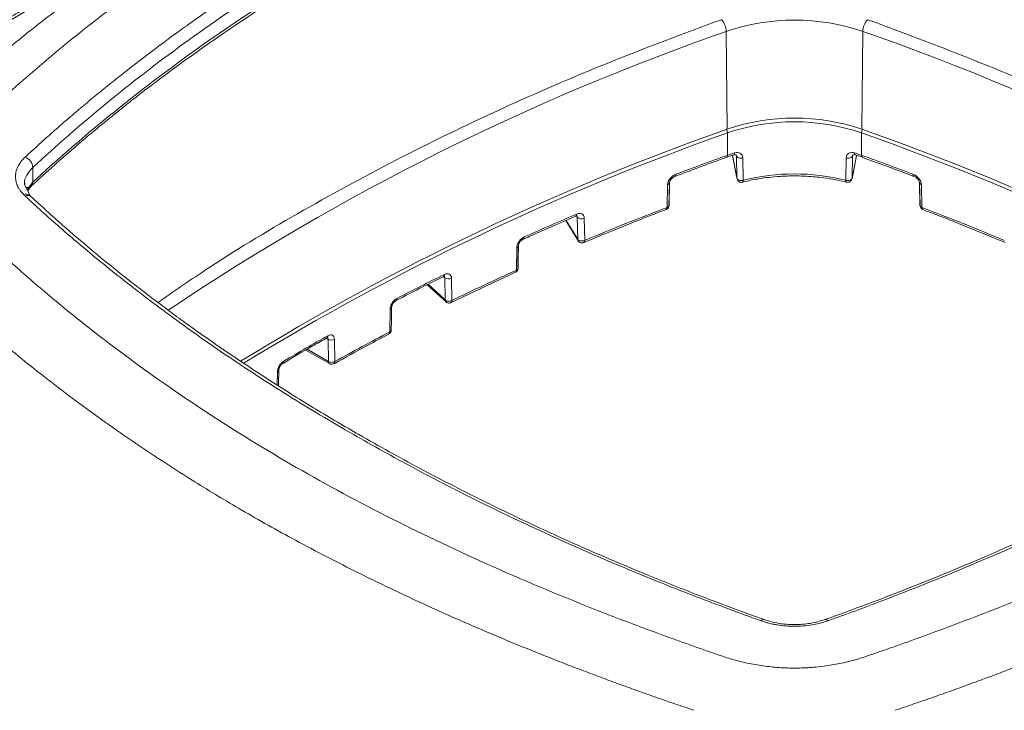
# Model space of a CAD drawing. Header units: millimetres. Extents: x 0 to 420, y 0 to 297.
# Tile 72 of 92: x 289 to 316, y 232 to 251. Entities that reach past the tile are written whole.
import ezdxf

# ---------------------------------------------------------------- set-up
doc = ezdxf.new("R2010")
doc.units = ezdxf.units.MM

msp = doc.modelspace()

# ---------------------------------------------------------------- linework, layer by layer
at = {"color": 7, "linetype": 'Continuous', "lineweight": 15}
for p, q in [((308.42908134, 248.04867994), (308.39911493, 250.73385772)), ((312.12213572, 248.04867994), (312.1521074, 250.73386076)), ((308.43251104, 247.33101338), (308.43251104, 247.94519971)), ((312.11870075, 247.94520275), (312.11870075, 247.33101642)), ((308.41081595, 247.27550848), (308.40933554, 247.27486642)), ((308.41077907, 247.27548718), (308.60607176, 247.34053866)), ((308.57046294, 247.32867918), (308.69565489, 246.68725391)), ((308.6811353, 247.31604743), (308.69375828, 246.70330241)), ((311.8554252, 246.68653615), (311.98075412, 247.32867918)), ((311.85744824, 246.70330241), (311.87007122, 247.31604743)), ((311.94514003, 247.3405417), (312.14043799, 247.27548718)), ((312.13830431, 247.27078784), (312.94179709, 246.98327318)), ((289.34773578, 246.58908722), (289.34773578, 246.99735845)), ((308.86830945, 246.64711058), (308.85612375, 247.25996205)), ((311.69509331, 247.25996205), (311.68289707, 246.64711058)), ((289.2774322, 246.21800979), (289.12199199, 246.54055572)), ((289.20873021, 246.36057411), (289.30585235, 246.48238879)), ((306.78660812, 246.52020665), (306.77430124, 245.89951761)), ((306.82933448, 245.96593448), (306.84131473, 246.56910856)), ((313.70989707, 246.56910552), (313.72187731, 245.96593144)), ((313.77691582, 245.89951761), (313.76460894, 246.52020665)), ((303.99598625, 245.53694735), (304.33998883, 244.96941185)), ((304.3086105, 245.6350528), (304.319732, 245.02375243)), ((304.51123674, 244.99100946), (304.50014685, 245.60231592)), ((314.78439409, 245.45659218), (316.06289767, 244.93234744)), ((302.64425779, 244.79251502), (302.63332596, 244.17159788)), ((300.83863939, 243.28333927), (302.60908625, 244.11515951)), ((300.18441493, 243.77530514), (300.7112242, 243.29130051)), ((300.66690152, 243.96605937), (300.67705891, 243.35504184)), ((300.86349022, 243.34005128), (300.85334864, 243.95107793)), ((299.16486686, 243.09890484), (299.15496762, 242.47776872)), ((299.20595477, 243.15059857), (299.20568082, 243.1463346)), ((297.42998141, 242.31586435), (297.43137225, 242.32129186)), ((297.45980294, 242.27194584), (297.46927807, 241.6612583)), ((297.64448779, 241.6621497), (297.63503636, 242.27284485)), ((296.84655839, 241.9802244), (297.49515624, 241.60579683))]:
    msp.add_line(p, q, dxfattribs=at)
at = {"color": 8, "linetype": 'Continuous', "lineweight": 15}
for p, q in [((308.69375828, 246.70330241), (308.57162198, 247.32907078)), ((308.6811353, 247.31604743), (308.67639378, 247.34034179)), ((311.97958981, 247.32906774), (311.85744824, 246.70330241)), ((311.8747864, 247.3401806), (311.87007122, 247.31604743)), ((289.34773578, 246.58908722), (289.19473482, 246.38960612)), ((304.3086105, 245.6350528), (304.29018179, 245.66546029)), ((304.319732, 245.02375243), (304.00605935, 245.54125456)), ((302.67441386, 244.26703502), (302.68421301, 244.82309693)), ((300.67705891, 243.35504184), (300.20743238, 243.78651614)), ((300.66690152, 243.96605937), (300.63554426, 243.9948671)), ((297.45980294, 242.27194584), (297.41064917, 242.3003217)), ((297.46927807, 241.6612583), (296.88128212, 242.00070114)), ((296.06876201, 241.36865391), (296.06357531, 241.01546351))]:
    msp.add_line(p, q, dxfattribs=at)
at = {"color": 8, "linetype": 'Continuous', "lineweight": 15, "flags": 128}
msp.add_lwpolyline([(308.43251104, 247.33101338), (308.43124663, 247.31228147), (308.4274903, 247.29662449), (308.42139481, 247.28464172), (308.41319198, 247.27680162), (308.41081595, 247.27550848)], dxfattribs=at)
at = {"color": 7, "linetype": 'Continuous', "lineweight": 15, "flags": 128}
for points in [[(308.60253143, 247.33935172), (308.60867433, 247.34197487), (308.61600788, 247.34953211), (308.62146063, 247.36130199), (308.62482184, 247.37682819), (308.62596507, 247.39551448)], [(308.6811353, 247.31604743), (308.6877945, 247.2995146), (308.70089163, 247.28442947), (308.71972074, 247.27161321), (308.74323341, 247.26178054), (308.77014418, 247.25546065), (308.79899896, 247.25298808), (308.82818565, 247.25452099), (308.85612375, 247.25996205)], [(311.69509331, 247.25996205), (311.72302614, 247.25452403), (311.75221283, 247.25299112), (311.78106762, 247.25545761), (311.80798365, 247.26178054), (311.83149105, 247.27161625), (311.85030962, 247.28442643), (311.86341202, 247.2995146), (311.87007122, 247.31604743)], [(311.94865402, 247.33935172), (311.94253746, 247.34197791), (311.93519864, 247.34953211), (311.92975116, 247.36129895), (311.92638995, 247.37682515), (311.92524672, 247.39551753)], [(306.82720607, 245.9427229), (306.83278526, 246.22356759), (306.83953402, 246.56341195)], [(313.71168304, 246.56341195), (313.71725696, 246.28255814), (313.72401099, 245.9427229)], [(302.67996144, 244.21718761), (302.68491897, 244.49814178), (302.69090382, 244.83811084)], [(299.19576577, 242.52520152), (299.20024914, 242.80625302), (299.20568082, 243.14634677)], [(296.09762733, 240.99422185), (296.09884695, 241.07706808), (296.10385716, 241.41731391)]]:
    msp.add_lwpolyline(points, dxfattribs=at)
at = {"color": 7, "linetype": 'Continuous', "lineweight": 15}
for centre, radius, start, end in [((307.90391043, 250.72026106), 0.49539113, 1.572754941, 42.825694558), ((312.64724945, 250.72028049), 0.49532825, 137.170629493, 178.42894225), ((310.27561561, 245.24329686), 5.80237136, 71.13128138, 108.868811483), ((310.27560853, 242.64582039), 5.70968948, 71.131188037, 108.868811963), ((310.27561035, 242.55236257), 5.69909708, 71.131306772, 108.868787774), ((331.23633856, 183.02309083), 68.90934785, 109.3279522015, 121.6696581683), ((331.77268211, 181.79612416), 70.14601758, 109.4349809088, 121.4822522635), ((289.29112656, 182.87280956), 68.96023854, 58.413777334, 70.6689894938), ((289.31498366, 183.02328863), 68.90912639, 58.331020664, 70.6720758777), ((289.0244706, 246.97300787), 0.32418101, 4.307782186, 69.997973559), ((335.74575146, 171.13611458), 80.94242216, 109.7210037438, 110.7865703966), ((309.98204314, 243.00595858), 4.59425171, 107.167637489, 109.711016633), ((310.56395762, 242.9903325), 4.61072263, 70.293526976, 72.827818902), ((284.7747265, 171.05297828), 81.03105596, 69.2139710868, 70.278376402), ((306.96506859, 246.80016411), 0.05605436, 303.225687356, 10.0065816), ((310.27560326, 240.96604056), 5.8527799, 76.086970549, 103.913029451), ((313.5860975, 246.80014174), 0.05600807, 169.961821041, 236.799170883), ((289.2040208, 246.58735516), 0.14372542, 241.462275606, 0.690500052), ((313.75035217, 246.57867927), 0.04157533, 168.975582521, 201.589380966), ((333.08008736, 177.76829507), 73.79374496, 112.9636535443, 114.1817091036), ((304.23414235, 245.70488065), 0.05628409, 300.92255057, 9.399448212), ((334.4781743, 173.61719876), 77.40954851, 110.9704876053, 112.7755385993), ((286.07471483, 173.62164621), 77.40479723, 67.2243398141, 69.0294899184), ((304.42692575, 245.75060238), 0.16537897, 224.322455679, 296.279304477), ((302.65111179, 244.84782656), 0.04096841, 346.32967533, 4.139882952), ((330.19208513, 183.91772888), 66.99912979, 116.1528236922, 117.405936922), ((300.60317137, 244.04951123), 0.05847527, 301.665985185, 7.945687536), ((331.67633722, 180.05822993), 70.38480272, 114.3702709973, 115.9621300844), ((300.77252304, 244.11286384), 0.18085204, 234.266089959, 296.54596579), ((328.78484076, 185.79846523), 63.95680437, 117.5989277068, 119.136809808), ((299.11163716, 242.56476207), 0.09718731, 296.477407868, 299.463415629), ((327.2702869, 189.32632055), 60.85112435, 119.3376567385, 120.6569667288), ((297.54655621, 242.44069446), 0.18974253, 242.792408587, 297.795481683)]:
    msp.add_arc(centre, radius, start, end, dxfattribs=at)
at = {"color": 8, "linetype": 'Continuous', "lineweight": 15}
for centre, radius, start, end in [((330.46886825, 187.37691978), 67.09080113, 109.2052690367, 123.8827839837), ((290.26190303, 187.73678438), 66.69192364, 56.0681946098, 70.8386991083), ((308.17600632, 247.93567081), 0.25668166, 2.127504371, 24.40844646), ((312.37799982, 247.9350054), 0.25949951, 155.711020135, 177.747911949), ((312.17609061, 247.32131425), 0.05820419, 170.404459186, 231.474520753), ((306.76448584, 246.6013107), 0.08406701, 285.257085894, 333.224846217), ((313.78673584, 246.60133962), 0.08409612, 206.831323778, 254.745062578), ((289.16493667, 246.09506772), 0.1663076, 45.731690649, 113.53962746), ((289.20392273, 246.06142697), 0.16513198, 55.436729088, 114.53071166), ((302.61978481, 244.86421533), 0.07576187, 288.845967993, 339.872026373), ((302.79455041, 245.07809015), 0.0579148, 303.207729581, 8.557211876), ((299.29346358, 243.38986503), 0.05994746, 303.70168651, 7.212974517), ((299.14096646, 243.16074683), 0.06629978, 291.13029097, 347.444824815), ((297.39353209, 242.36686151), 0.06272605, 305.891537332, 5.737908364), ((296.17946546, 241.66663719), 0.06330102, 306.080583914, 5.42054266), ((297.53096704, 241.65627657), 0.06188979, 175.383068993, 234.643324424), ((296.0439458, 241.42357533), 0.06026779, 294.315798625, 353.719618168), ((309.41942766, 234.48850407), 0.08496251, 77.61697991, 142.147003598), ((311.13177827, 234.48848661), 0.08498015, 37.856065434, 102.372724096)]:
    msp.add_arc(centre, radius, start, end, dxfattribs=at)
at = {"color": 7, "linetype": 'Continuous', "lineweight": 15}
for points, knots in [([(304.46398272, 258.50567787), (305.4710431, 258.90845587), (306.49699914, 259.29378591), (307.80244602, 259.75411725), (308.06468825, 259.84511384), (308.36098844, 259.94630049), (308.39364667, 259.95778815), (308.46050472, 259.97933474), (308.49445989, 259.98962036), (308.59726421, 260.01960714), (308.66705312, 260.03843728), (308.87958013, 260.09199868), (309.02467952, 260.1235879), (309.3177388, 260.17684001), (309.46624288, 260.19860892), (309.76841103, 260.23110825), (309.92269976, 260.2418981), (310.38588878, 260.25683286), (310.69175586, 260.24367345), (311.14473331, 260.19033614), (311.29549325, 260.16672099), (311.5864388, 260.11094935), (311.7279087, 260.07884401), (311.93458756, 260.0248609), (312.0026069, 260.00594564), (312.13607198, 259.96540216), (312.2005846, 259.94279175), (312.39529368, 259.87618194), (313.04311484, 259.65279272), (313.68470079, 259.42266502), (315.21107889, 258.85775982), (316.21136018, 258.46433035), (318.16679871, 257.64488301), (319.11827043, 257.21978453), (320.9692042, 256.34046823), (321.86825924, 255.88580475), (323.61091283, 254.94497142), (324.45407818, 254.45855542), (326.08414986, 253.45376112), (326.87139908, 252.9355776), (328.39357488, 251.86948462), (329.12879399, 251.32189693), (330.54683401, 250.19616267), (331.22943527, 249.61891403), (332.20846736, 248.73893789), (332.52757561, 248.44297869), (332.9175102, 248.06977164), (332.99504861, 247.99496697), (333.09141681, 247.90125919), (333.1106628, 247.88250756), (333.14909982, 247.84498432), (333.1686889, 247.82635751), (333.22348604, 247.76903183), (333.25722767, 247.72979938), (333.3538673, 247.61043291), (333.41130001, 247.528542), (333.51033232, 247.36323793), (333.55198194, 247.2793681), (333.65013883, 247.023611), (333.67873201, 246.84582915), (333.66262677, 246.58448047), (333.64784035, 246.49773955), (333.598988, 246.325026), (333.56450704, 246.23838265), (333.47978448, 246.07055812), (333.42968836, 245.98904497), (333.31660281, 245.83001777), (333.25477672, 245.75214315), (333.16452865, 245.65882044), (333.14524772, 245.64053808), (333.10751662, 245.60371417), (333.05083446, 245.54850307), (332.91797856, 245.41985212), (332.80308141, 245.30988478), (332.10964509, 244.65134068), (331.46462253, 244.07505052), (330.11945919, 242.94445644), (329.41870237, 242.39028159), (327.24345261, 240.77518327), (325.69565223, 239.75543202), (324.03906618, 238.7991701)], [0, 0, 0, 0, 0.0625, 0.0625, 0.078125, 0.078125, 0.080078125, 0.080078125, 0.08203125, 0.08203125, 0.0859375, 0.0859375, 0.09375, 0.09375, 0.1015625, 0.1015625, 0.109375, 0.109375, 0.125, 0.125, 0.1328125, 0.1328125, 0.140625, 0.140625, 0.14453125, 0.14453125, 0.1484375, 0.1484375, 0.15625, 0.1875, 0.1875, 0.25, 0.25, 0.3125, 0.3125, 0.375, 0.375, 0.4375, 0.4375, 0.5, 0.5, 0.5625, 0.5625, 0.625, 0.625, 0.65625, 0.65625, 0.6640625, 0.6640625, 0.666015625, 0.666015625, 0.66796875, 0.66796875, 0.671875, 0.671875, 0.6796875, 0.6796875, 0.6875, 0.6875, 0.703125, 0.703125, 0.7109375, 0.7109375, 0.71875, 0.71875, 0.7265625, 0.7265625, 0.734375, 0.734375, 0.736328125, 0.736328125, 0.73828125, 0.7421875, 0.75, 0.75, 0.8125, 0.8125, 0.875, 0.875, 1, 1, 1, 1]), ([(311.19887392, 258.94865128), (311.35112251, 258.89376713), (311.6605032, 258.78223838), (312.12891828, 258.60919518), (312.61010271, 258.42809662), (313.10432919, 258.23819065), (313.61207128, 258.03902481), (314.13336927, 257.83022561), (314.66771112, 257.61156526), (315.42073584, 257.2964456), (317.07249068, 256.58048648), (318.961776, 255.68275055), (320.98115511, 254.62814741), (322.59065178, 253.73130103), (324.22084781, 252.7487986), (325.53023346, 251.89729964), (326.50886187, 251.2257323), (327.24664525, 250.6996419), (327.99231828, 250.1469335), (328.68325364, 249.61400444), (329.33445469, 249.09178308), (329.91295768, 248.61144313), (330.44963971, 248.15043453), (330.94813951, 247.7088653), (331.26263378, 247.41890634), (331.41586128, 247.2776329)], [0, 0, 0, 0, 0.0186696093, 0.037938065, 0.0578418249, 0.0784150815, 0.0996890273, 0.1216904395, 0.1444084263, 0.167813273, 0.2184263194, 0.3592379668, 0.4221057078, 0.5016372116, 0.5918550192, 0.6671623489, 0.7067421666, 0.7499678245, 0.7891114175, 0.8329595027, 0.8698950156, 0.9050411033, 0.9383618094, 0.9699687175, 1, 1, 1, 1]), ([(300.59757522, 258.85355269), (300.21628474, 258.71742178), (299.1929008, 258.35204629), (297.56499464, 257.72191692), (295.71130443, 256.96686776), (293.89466019, 256.17899439), (292.11503163, 255.36075132), (290.3747493, 254.5122866), (288.67543824, 253.63443488), (287.01870756, 252.72789829), (285.40645875, 251.79324674), (283.83905691, 250.83177933), (282.32228722, 249.84223207), (281.15457196, 249.04630366), (280.51075005, 248.57223875), (280.33813832, 248.44513968)], [0, 0, 0, 0, 0.049368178, 0.1325042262, 0.2157699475, 0.2991508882, 0.3826349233, 0.4662113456, 0.5498718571, 0.6336087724, 0.7174169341, 0.8012915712, 0.8852297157, 0.9692295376, 1, 1, 1, 1]), ([(289.34773561, 246.99735644), (289.98430436, 247.58907647), (290.64947819, 248.16921643), (292.03676714, 249.30644243), (292.75949485, 249.86397172), (295.00966884, 251.49898611), (296.6037668, 252.52831471), (299.97274654, 254.47024588), (301.74765131, 255.3828336), (305.4784103, 257.09117606), (307.43426683, 257.88695641), (309.48424133, 258.62191376)], [0, 0, 0, 0, 0.125, 0.125, 0.25, 0.25, 0.5, 0.5, 0.75, 0.75, 1, 1, 1, 1]), ([(289.30585235, 246.48238879), (289.51620993, 246.6755837), (289.89868134, 247.02685002), (290.43336056, 247.49439657), (290.86342732, 247.86032047), (291.22224507, 248.15858926), (291.5502215, 248.4260308), (291.88403095, 248.69306628), (292.74435344, 249.368108), (294.11103788, 250.37510874), (296.05826881, 251.67481439), (298.20773663, 252.98306042), (300.66209272, 254.32953247), (302.92815274, 255.43480185), (304.69852016, 256.22744265), (305.69730995, 256.65235657), (306.52233412, 256.99109105), (307.27883061, 257.29329532), (308.27122763, 257.67683642), (309.02222864, 257.95009453), (309.4365438, 258.10084663)], [0, 0, 0, 0, 0.0413494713, 0.0751814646, 0.1015068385, 0.1214650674, 0.1409675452, 0.1608642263, 0.1811119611, 0.2927557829, 0.3923981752, 0.4920800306, 0.6189666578, 0.7458413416, 0.8016634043, 0.8528574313, 0.8753530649, 0.9073461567, 0.9488843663, 1, 1, 1, 1]), ([(309.48424133, 258.21364335), (307.44724886, 257.48334033), (305.48986056, 256.68817401), (301.73480228, 254.96865432), (299.94745583, 254.04895602), (296.55778108, 252.09194584), (294.96678871, 251.06127337), (292.73543209, 249.43733287), (292.01728049, 248.8826799), (290.63973326, 247.75246531), (289.97946465, 247.17630733), (289.34773561, 246.58908603)], [0, 0, 0, 0, 0.25, 0.25, 0.5, 0.5, 0.75, 0.75, 0.875, 0.875, 1, 1, 1, 1]), ([(311.1146838, 258.10084663), (311.45031015, 257.9790638), (312.06053248, 257.75764317), (312.87262841, 257.44813262), (313.50813073, 257.19924284), (314.02602486, 256.99159176), (314.49034685, 256.8018342), (314.95388912, 256.60873303), (316.12546981, 256.11111693), (317.8725336, 255.32094885), (320.12605224, 254.19574562), (322.39299087, 252.95449236), (324.72457028, 251.53810116), (326.63714973, 250.23130138), (328.00800259, 249.21092766), (328.74261718, 248.63545107), (329.3280685, 248.16025292), (329.85027048, 247.72460596), (330.51293244, 247.15322347), (330.98495716, 246.72089041), (331.24535681, 246.48238727)], [0, 0, 0, 0, 0.0413752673, 0.0752268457, 0.1015663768, 0.121534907, 0.1410466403, 0.1609526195, 0.1812088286, 0.2928913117, 0.392554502, 0.4922440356, 0.6191211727, 0.7459656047, 0.8017675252, 0.8529395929, 0.8754246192, 0.9074011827, 0.9489164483, 1, 1, 1, 1]), ([(285.87854451, 247.7578111), (285.97982866, 247.85655971), (286.18116868, 248.05285941), (286.487745, 248.34409541), (286.79643591, 248.63185282), (287.10884654, 248.91729233), (287.42590175, 249.20134034), (287.74835995, 249.48457342), (288.07668777, 249.76738487), (288.41125059, 250.04993679), (288.7522394, 250.33221749), (289.09974034, 250.61414925), (289.45381136, 250.89560502), (289.81445719, 251.17641617), (290.33005133, 251.56950934), (290.99566238, 252.06027235), (291.8043646, 252.63113954), (292.58215265, 253.1577105), (293.32017426, 253.63743767), (294.01180972, 254.07030424), (294.651869, 254.45833063), (295.06588844, 254.69950224), (295.26215425, 254.81382958)], [0, 0, 0, 0, 0.0386730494, 0.076877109, 0.1148219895, 0.152694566, 0.1905990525, 0.2286137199, 0.2668076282, 0.3052028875, 0.3438026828, 0.3826094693, 0.4216162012, 0.4608099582, 0.5001773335, 0.5874140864, 0.6703493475, 0.7480707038, 0.8199993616, 0.885961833, 0.9459402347, 1, 1, 1, 1]), ([(316.40523059, 235.11164274), (315.41991882, 234.7122776), (314.41593438, 234.32981795), (313.13838087, 233.87220951), (312.7534291, 233.73645568), (312.365928, 233.60301271), (312.17176078, 233.53666887), (312.10695154, 233.51463289), (311.97258627, 233.47486338), (311.90394978, 233.45613231), (311.55799524, 233.36766268), (311.27299725, 233.31326422), (310.82955827, 233.26227135), (310.67811356, 233.2504859), (310.37795724, 233.238251), (310.2285073, 233.23761229), (309.93083453, 233.24703635), (309.78261023, 233.25708634), (309.48740302, 233.28801237), (309.33946843, 233.30911135), (309.05071194, 233.36044837), (308.90983792, 233.3905452), (308.63410534, 233.45846521), (308.49899023, 233.49594384), (307.84992209, 233.71723436), (307.33463641, 233.89855532), (305.80440706, 234.45426697), (304.80335333, 234.84061859), (302.84152739, 235.64680794), (301.88063389, 236.0672603), (300.00337621, 236.94216027), (299.09131585, 237.39430464), (297.3262449, 238.32881465), (296.47264135, 238.81126616), (294.8248464, 239.80737541), (294.02997259, 240.32067471), (292.4947854, 241.37593118), (291.75419011, 241.91774027), (290.68320268, 242.75141428), (290.33298596, 243.03278785), (289.64545824, 243.60269361), (289.30806546, 243.89119018), (288.64765479, 244.47336468), (288.32477589, 244.76694599), (287.85138248, 245.21103515), (287.69541083, 245.35968631), (287.50271252, 245.54627149), (287.46428543, 245.58362683), (287.4068116, 245.63971661), (287.38724372, 245.65827369), (287.35051429, 245.69620716), (287.33300075, 245.71546339), (287.24784606, 245.81256596), (287.18723104, 245.89280311), (287.07907858, 246.05772793), (287.03179396, 246.14303243), (286.95629694, 246.31391067), (286.92781161, 246.39998924), (286.89006671, 246.57347352), (286.88066603, 246.66084655), (286.88136561, 246.8373317), (286.89155921, 246.92647015), (286.95146642, 247.1895153), (287.03006712, 247.35872476), (287.19365233, 247.60526724), (287.25561056, 247.686797), (287.3609963, 247.80500296), (287.40005401, 247.84300639), (287.47804918, 247.91905546), (287.51716063, 247.95703946), (288.18401249, 248.60207077), (288.84169957, 249.19892473), (290.21527839, 250.3696436), (290.93110803, 250.94307231), (293.17218957, 252.62420034), (294.78001995, 253.69026283), (296.51215425, 254.69011811)], [0, 0, 0, 0, 0.0625, 0.0625, 0.078125, 0.0859375, 0.0859375, 0.08984375, 0.08984375, 0.09375, 0.09375, 0.109375, 0.109375, 0.1171875, 0.1171875, 0.125, 0.125, 0.1328125, 0.1328125, 0.140625, 0.140625, 0.1484375, 0.1484375, 0.15625, 0.15625, 0.1875, 0.1875, 0.25, 0.25, 0.3125, 0.3125, 0.375, 0.375, 0.4375, 0.4375, 0.5, 0.5, 0.5625, 0.5625, 0.59375, 0.59375, 0.625, 0.625, 0.65625, 0.65625, 0.671875, 0.671875, 0.67578125, 0.67578125, 0.677734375, 0.677734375, 0.6796875, 0.6796875, 0.6875, 0.6875, 0.6953125, 0.6953125, 0.703125, 0.703125, 0.7109375, 0.7109375, 0.71875, 0.71875, 0.734375, 0.734375, 0.7421875, 0.7421875, 0.74609375, 0.74609375, 0.75, 0.75, 0.8125, 0.8125, 0.875, 0.875, 1, 1, 1, 1]), ([(289.13535915, 247.2776329), (289.23014747, 247.36526293), (289.42275522, 247.54332521), (289.72156624, 247.81291111), (290.03424403, 248.08982375), (290.36208079, 248.37421916), (290.70585545, 248.66636967), (291.066212, 248.96630318), (291.44355275, 249.27372982), (291.99847426, 249.71590956), (292.68539462, 250.24363567), (293.41557895, 250.77926278), (294.25536654, 251.37509854), (295.02437858, 251.89769552), (295.85372006, 252.43619311), (296.50278846, 252.84540368), (297.25256182, 253.30420358), (297.7942767, 253.62049546), (298.07801824, 253.78616407)], [0, 0, 0, 0, 0.0372269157, 0.0756442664, 0.1153243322, 0.1563349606, 0.1987380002, 0.2425870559, 0.2878618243, 0.3345034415, 0.4393388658, 0.5256989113, 0.5800932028, 0.7161278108, 0.7727353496, 0.8397304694, 0.9160533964, 1, 1, 1, 1]), ([(287.58736295, 250.43211372), (287.72999489, 250.51984031), (288.01522762, 250.69527434), (288.44794962, 250.95572017), (288.88416261, 251.21414012), (289.32422737, 251.47033915), (289.76802518, 251.72438312), (290.21567017, 251.97620352), (290.66682447, 252.22600861), (290.97071805, 252.39066997), (291.12268143, 252.47300963)], [0, 0, 0, 0, 0.125031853, 0.2500364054, 0.3750227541, 0.5, 0.6249772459, 0.7499635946, 0.874968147, 1, 1, 1, 1]), ([(289.09851414, 246.24753665), (289.0859991, 246.26067805), (289.04838051, 246.30017939), (289.00066858, 246.36174025), (288.95635775, 246.43222171), (288.91277344, 246.51969864), (288.87738212, 246.63089754), (288.86737116, 246.76625714), (288.88770496, 246.90015373), (288.92785623, 247.00370785), (288.97083577, 247.08081397), (289.00654119, 247.13459471), (289.05924132, 247.20267735), (289.10679048, 247.24950045), (289.13535915, 247.2776329)], [0, 0, 0, 0, 0.0416248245, 0.1251188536, 0.1868678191, 0.249654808, 0.3776460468, 0.4996419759, 0.6246741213, 0.749732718, 0.7932435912, 0.8494646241, 0.9095547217, 1, 1, 1, 1]), ([(306.99914941, 246.75050903), (307.43440634, 246.91806868), (307.89954853, 247.09713316), (308.37880181, 247.26317905), (308.40959369, 247.27384745)], [0, 0, 0, 0, 0.9357502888, 1, 1, 1, 1]), ([(308.60374842, 247.33967132), (308.61508034, 247.34232918), (308.63820237, 247.34775236), (308.6653574, 247.34685397), (308.6720955, 247.3429189), (308.67666247, 247.34025178)], [0, 0, 0, 0, 0.236463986, 0.4824886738, 1, 1, 1, 1]), ([(308.85612311, 247.25996677), (308.85502509, 247.31520099), (308.82770689, 247.36074112), (308.74066728, 247.41013714), (308.68282249, 247.41310106), (308.62595998, 247.39551648)], [0, 0, 0, 0, 0.5, 0.5, 1, 1, 1, 1]), ([(311.92525141, 247.39551648), (311.86871489, 247.41300026), (311.81021995, 247.40997152), (311.72374593, 247.36085978), (311.69617136, 247.31444862), (311.69508827, 247.25996677)], [0, 0, 0, 0, 0.5, 0.5, 1, 1, 1, 1]), ([(311.87459147, 247.3401149), (311.8791057, 247.34283957), (311.88577025, 247.34686214), (311.91304189, 247.34768047), (311.93615486, 247.34229931), (311.94746864, 247.33966524)], [0, 0, 0, 0, 0.5173049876, 0.7637211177, 1, 1, 1, 1]), ([(307.02026595, 246.80990762), (306.96338475, 246.78831326), (306.90526496, 246.74733452), (306.81720869, 246.64226385), (306.78773758, 246.57738119), (306.78660409, 246.52020801)], [0, 0, 0, 0, 0.5, 0.5, 1, 1, 1, 1]), ([(306.84209971, 246.57336628), (306.84247039, 246.57915604), (306.84323957, 246.5911701), (306.85030751, 246.61397887), (306.86235554, 246.63928204), (306.87996989, 246.66627933), (306.90320801, 246.69271384), (306.94134957, 246.72682594), (306.97371627, 246.74254881), (306.99585668, 246.75330402)], [0, 0, 0, 0, 0.0938505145, 0.1947448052, 0.3051733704, 0.4259226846, 0.5564919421, 0.6966187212, 1, 1, 1, 1]), ([(308.85042338, 246.5899534), (308.8753953, 246.59707621), (309.01843145, 246.63787475), (309.26333156, 246.68230125), (309.58279855, 246.72817932), (309.90909741, 246.75835517), (310.1434666, 246.76269459), (310.27560853, 246.76514124)], [0, 0, 0, 0, 0.0570483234, 0.3267659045, 0.5216223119, 0.7302813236, 1, 1, 1, 1]), ([(310.27560853, 246.76514124), (310.44902605, 246.76109557), (310.69218147, 246.75542298), (311.04472047, 246.71856653), (311.33672571, 246.67347181), (311.57168427, 246.62824361), (311.68934585, 246.59451666), (311.70161554, 246.59099963)], [0, 0, 0, 0, 0.353806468, 0.496085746, 0.7308451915, 0.971932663, 1, 1, 1, 1]), ([(312.94179709, 246.98327318), (312.94448079, 246.98231242), (313.15174174, 246.90811296), (313.35279278, 246.82845617), (313.55124052, 246.74983081)], [0, 0, 0, 0, 0.01294839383, 1, 1, 1, 1]), ([(313.76460729, 246.52020801), (313.76345784, 246.5781886), (313.73443479, 246.64178113), (313.64535887, 246.74800266), (313.58853346, 246.78804492), (313.53094543, 246.80990762)], [0, 0, 0, 0, 0.5, 0.5, 1, 1, 1, 1]), ([(313.55535511, 246.75330098), (313.57747508, 246.74262586), (313.60979953, 246.72702605), (313.6479344, 246.69281913), (313.67118194, 246.66633402), (313.68894643, 246.63934674), (313.70097857, 246.6140567), (313.70801855, 246.59128705), (313.7087518, 246.57921236), (313.70910681, 246.57336628)], [0, 0, 0, 0, 0.3028140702, 0.4425094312, 0.5739816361, 0.6947938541, 0.8046715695, 0.9054297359, 1, 1, 1, 1]), ([(308.69375939, 246.70329807), (308.69563994, 246.69359659), (308.70121991, 246.68307559), (308.72204125, 246.66370019), (308.73737908, 246.65498674), (308.77391372, 246.64322624), (308.79484645, 246.6402642), (308.83444437, 246.64019064), (308.85295118, 246.6429581), (308.86830873, 246.64711064)], [0, 0, 0, 0, 0.25, 0.25, 0.5, 0.5, 0.75, 0.75, 1, 1, 1, 1]), ([(308.70970559, 246.65065916), (308.71946886, 246.63736983), (308.73368361, 246.61802134), (308.76477365, 246.59873107), (308.79672997, 246.58839979), (308.82815246, 246.58571767), (308.84471242, 246.59210971), (308.84841614, 246.59353932)], [0, 0, 0, 0, 0.3025314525, 0.4404682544, 0.6714384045, 0.9265154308, 1, 1, 1, 1]), ([(311.68290266, 246.64711064), (311.69826021, 246.6429581), (311.71676702, 246.64019064), (311.75636493, 246.6402642), (311.77729766, 246.64322624), (311.8138323, 246.65498674), (311.82917014, 246.66370019), (311.84999147, 246.68307559), (311.85557145, 246.69359659), (311.85745199, 246.70329807)], [0, 0, 0, 0, 0.25, 0.25, 0.5, 0.5, 0.75, 0.75, 1, 1, 1, 1]), ([(311.70261126, 246.59304657), (311.70550298, 246.59198659), (311.72131443, 246.58619077), (311.75417857, 246.58802778), (311.79678168, 246.60193069), (311.83162981, 246.63226261), (311.85203312, 246.66555991), (311.85429279, 246.68750541), (311.8550248, 246.69461458)], [0, 0, 0, 0, 0.0443804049, 0.2426652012, 0.4572447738, 0.6832606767, 0.8973934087, 1, 1, 1, 1]), ([(289.13535915, 246.21165531), (289.12802038, 246.21854611), (289.12080559, 246.22534449), (289.10867275, 246.23718942), (289.10338923, 246.24251626), (289.09851414, 246.24753665)], [0, 0, 0, 0, 0.5, 0.5, 1, 1, 1, 1]), ([(309.35234651, 234.54063694), (309.20009793, 234.59552108), (308.89071724, 234.70704983), (308.42230215, 234.88009303), (307.94111772, 235.06119159), (307.44689125, 235.25109756), (306.93914915, 235.4502634), (306.41785116, 235.6590626), (305.88350931, 235.87772295), (305.13048471, 236.19284256), (303.47872987, 236.90880168), (301.58944456, 237.8065376), (299.57006533, 238.8611408), (297.96056867, 239.75798717), (296.33037262, 240.74048961), (295.02098698, 241.59198856), (294.04235858, 242.26355591), (293.30457519, 242.7896463), (292.55890215, 243.34235471), (291.8679668, 243.87528377), (291.21676574, 244.39750513), (290.63826276, 244.87784508), (290.10158073, 245.33885368), (289.60308092, 245.78042291), (289.28858666, 246.07038187), (289.13535915, 246.21165531)], [0, 0, 0, 0, 0.0186696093, 0.037938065, 0.0578418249, 0.0784150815, 0.0996890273, 0.1216904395, 0.1444084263, 0.167813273, 0.2184263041, 0.3592379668, 0.422105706, 0.5016372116, 0.5918550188, 0.6671623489, 0.7067421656, 0.7499678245, 0.7891114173, 0.8329595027, 0.8698950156, 0.9050411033, 0.9383618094, 0.9699687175, 1, 1, 1, 1]), ([(289.29760474, 246.19740711), (289.29290959, 246.20187903), (289.28253582, 246.21175959), (289.27276881, 246.22177112), (289.26742233, 246.22725146)], [0, 0, 0, 0, 0.4525975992, 1, 1, 1, 1]), ([(309.44050561, 234.57028653), (308.87507609, 234.77714168), (307.8278585, 235.16025284), (306.4180194, 235.72083926), (305.27069496, 236.19972838), (304.34752098, 236.60217317), (303.5530876, 236.96037333), (302.7967632, 237.31221555), (301.92017275, 237.7333577), (300.97110831, 238.20780315), (300.00993527, 238.71015279), (299.13281344, 239.18694002), (298.17947733, 239.72458895), (297.10314892, 240.35995074), (295.92658061, 241.09395174), (294.78893261, 241.8448311), (293.90432384, 242.46209473), (293.25175997, 242.93578271), (292.77694726, 243.28878984), (292.24679792, 243.69347474), (291.62780384, 244.18119634), (290.91783062, 244.76312337), (290.12268905, 245.442663), (289.58388401, 245.93553376), (289.29760474, 246.19740711)], [0, 0, 0, 0, 0.0698437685, 0.1293558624, 0.1786011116, 0.2175793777, 0.2500692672, 0.2837979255, 0.3189476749, 0.3690905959, 0.4148203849, 0.4542684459, 0.4948407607, 0.5539376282, 0.6149551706, 0.6756772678, 0.7343409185, 0.7598459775, 0.7851572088, 0.8151892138, 0.85163689, 0.8945429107, 0.9439682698, 1, 1, 1, 1]), ([(331.25361232, 246.19740711), (330.89585952, 245.87145816), (330.23325955, 245.26776264), (329.26354482, 244.45492303), (328.43503362, 243.79334179), (327.73865968, 243.26096351), (327.11873855, 242.80272458), (326.50973505, 242.36643196), (325.7806932, 241.86070996), (324.95926368, 241.31310264), (324.08942005, 240.75844276), (323.26370828, 240.25221128), (322.33241925, 239.70189521), (321.23171895, 239.0804751), (319.95989232, 238.40107094), (318.65859003, 237.74399174), (317.58862796, 237.23299261), (316.7674617, 236.85594732), (316.15543898, 236.5815891), (315.45370365, 236.27522112), (314.60792455, 235.91743412), (313.59865133, 235.50704992), (312.41998076, 235.04734205), (311.56499805, 234.73581104), (311.11071936, 234.57028501)], [0, 0, 0, 0, 0.06981910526, 0.12931313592, 0.17854542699, 0.21751471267, 0.24999799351, 0.28372095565, 0.31886513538, 0.36900235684, 0.41472828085, 0.45417444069, 0.4947461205, 0.55384384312, 0.61486523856, 0.67559421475, 0.73426688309, 0.75977682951, 0.78509318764, 0.81513198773, 0.85158915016, 0.89450733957, 0.94394849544, 1, 1, 1, 1]), ([(306.74919225, 245.84472423), (306.75507383, 245.84647353), (306.77603198, 245.85270691), (306.80393941, 245.87920735), (306.82560397, 245.91840299), (306.83222686, 245.9532172), (306.82879737, 245.97226007), (306.82789096, 245.97729311)], [0, 0, 0, 0, 0.1092393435, 0.3892586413, 0.654521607, 0.9086898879, 1, 1, 1, 1]), ([(306.77429953, 245.899523), (306.79239015, 245.90611155), (306.80853167, 245.91615952), (306.82832858, 245.94004659), (306.83177112, 245.95362888), (306.8293358, 245.96593011)], [0, 0, 0, 0, 0.5, 0.5, 1, 1, 1, 1]), ([(313.72187558, 245.96593011), (313.71944026, 245.95362888), (313.7228828, 245.94004659), (313.74267971, 245.91615952), (313.75882124, 245.90611155), (313.77691186, 245.899523)], [0, 0, 0, 0, 0.5, 0.5, 1, 1, 1, 1]), ([(302.83019915, 245.0267441), (302.97181233, 245.09197465), (303.44155326, 245.308349), (303.9287502, 245.51158751), (304.26907149, 245.65355554)], [0, 0, 0, 0, 0.3014708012, 1, 1, 1, 1]), ([(304.26436685, 245.65710479), (304.27282255, 245.66007979), (304.28951038, 245.66595114), (304.30209078, 245.66764763), (304.30082288, 245.66899981), (304.2999862, 245.6698921)], [0, 0, 0, 0, 0.2588968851, 0.5109480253, 1, 1, 1, 1]), ([(304.50014553, 245.60231752), (304.4991687, 245.65612673), (304.47462521, 245.69877847), (304.39632961, 245.73871676), (304.3427007, 245.73654399), (304.28967115, 245.71407074)], [0, 0, 0, 0, 0.5, 0.5, 1, 1, 1, 1]), ([(305.40468144, 245.30810402), (305.7972993, 245.46963069), (306.24082063, 245.65209952), (306.69881415, 245.82210141), (306.75137862, 245.84161273)], [0, 0, 0, 0, 0.8852287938, 1, 1, 1, 1]), ([(313.73781408, 245.89713858), (313.74765113, 245.88401869), (313.76196979, 245.86492157), (313.78587591, 245.84882918), (313.79739707, 245.84542414), (313.80178246, 245.84412806)], [0, 0, 0, 0, 0.576178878, 0.838677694, 1, 1, 1, 1]), ([(313.79692504, 245.83909753), (314.07934872, 245.73392128), (314.4125724, 245.60982682), (314.73520821, 245.4768626), (314.78439409, 245.45659218)], [0, 0, 0, 0, 0.8475498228, 1, 1, 1, 1]), ([(304.48975239, 244.93125256), (304.62789917, 244.99114812), (304.92753521, 245.12105973), (305.23758154, 245.24259982), (305.40468144, 245.30810402)], [0, 0, 0, 0, 0.4610485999, 1, 1, 1, 1]), ([(302.85182083, 245.08670626), (302.79927, 245.0631045), (302.74677131, 245.01907781), (302.66961189, 244.91153337), (302.64522062, 244.84746177), (302.6442539, 244.79251769)], [0, 0, 0, 0, 0.5, 0.5, 1, 1, 1, 1]), ([(302.69207866, 244.8479131), (302.69247178, 244.85319967), (302.69329358, 244.86425103), (302.69886148, 244.88555966), (302.70852647, 244.91007593), (302.72314763, 244.93704035), (302.74307123, 244.96461487), (302.76776097, 244.99065607), (302.79621269, 245.01396014), (302.81603906, 245.02429673), (302.82621101, 245.02959992)], [0, 0, 0, 0, 0.0921234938, 0.1925808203, 0.3027472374, 0.4229555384, 0.5528587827, 0.6925925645, 0.8422842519, 1, 1, 1, 1]), ([(304.319732, 245.02375243), (304.32043667, 245.01013527), (304.32119748, 244.99543341), (304.33064632, 244.98571582), (304.33134346, 244.98499886)], [0, 0, 0, 0, 0.9262196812, 1, 1, 1, 1]), ([(304.31973385, 245.02375121), (304.32525748, 245.01456932), (304.33468553, 245.00507475), (304.362275, 244.98892207), (304.38047535, 244.98240976), (304.42045875, 244.97557433), (304.44195947, 244.97529948), (304.48064714, 244.98012164), (304.49772509, 244.98508484), (304.51124294, 244.99101146)], [0, 0, 0, 0, 0.25, 0.25, 0.5, 0.5, 0.75, 0.75, 1, 1, 1, 1]), ([(304.32944685, 244.98686645), (304.33921232, 244.97356824), (304.35343028, 244.95420683), (304.38450497, 244.93498218), (304.41655216, 244.92428549), (304.45397194, 244.92257346), (304.47608519, 244.9318208), (304.48543234, 244.93572961)], [0, 0, 0, 0, 0.2717557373, 0.39566059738, 0.60315712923, 0.83225672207, 1, 1, 1, 1]), ([(307.51375487, 232.0792997), (307.34459598, 232.13640189), (307.00645308, 232.25054722), (306.50204089, 232.42538332), (305.99814281, 232.60349037), (305.49279727, 232.78590309), (304.98433345, 232.97330017), (304.47164035, 233.16629624), (303.95392358, 233.36534469), (303.4308138, 233.57085786), (302.90226708, 233.78314424), (302.36838557, 234.00245644), (301.82939785, 234.22903899), (301.28571721, 234.4630759), (300.73821107, 234.70453817), (299.69332825, 235.17656758), (298.24814756, 235.86610765), (296.52359906, 236.76377461), (295.03713774, 237.60058644), (293.83589491, 238.32839774), (292.82938163, 238.97361841), (291.96608983, 239.5538693), (291.13272452, 240.14008269), (290.33631611, 240.72528039), (289.58267859, 241.30399615), (288.87352757, 241.87259749), (288.20691795, 242.42940081), (287.57922405, 242.97449236), (286.98616201, 243.50978089), (286.41979168, 244.03893929), (286.05838166, 244.39290695), (285.87854451, 244.56904079)], [0, 0, 0, 0, 0.0190339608, 0.0380482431, 0.0571439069, 0.0764173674, 0.0959273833, 0.1157219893, 0.1358457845, 0.1563175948, 0.1771479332, 0.198346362, 0.2199155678, 0.2418562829, 0.2641588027, 0.2867700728, 0.3705871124, 0.4459822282, 0.5119326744, 0.5718602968, 0.614718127, 0.6576357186, 0.7001931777, 0.7419285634, 0.7824456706, 0.8215874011, 0.8593731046, 0.8958683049, 0.9312378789, 0.9657840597, 1, 1, 1, 1]), ([(300.85335024, 243.95108155), (300.85247484, 244.00381938), (300.8309405, 244.04579076), (300.75988718, 244.08474271), (300.71051723, 244.08187679), (300.66108402, 244.05759844)], [0, 0, 0, 0, 0.5, 0.5, 1, 1, 1, 1]), ([(302.60713696, 244.11586498), (302.61063947, 244.11695856), (302.62912627, 244.12273061), (302.65494145, 244.14812638), (302.67639421, 244.18706561), (302.68316017, 244.2187091), (302.68060719, 244.23459782), (302.68030916, 244.23645265)], [0, 0, 0, 0, 0.0728475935, 0.3845006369, 0.6797303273, 0.9626119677, 1, 1, 1, 1]), ([(302.67895519, 244.2172028), (302.67959184, 244.2184146), (302.68329871, 244.22547022), (302.68066329, 244.23715163), (302.67592253, 244.24675907), (302.67411884, 244.25041436)], [0, 0, 0, 0, 0.11384475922, 0.66284955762, 1, 1, 1, 1]), ([(299.33240585, 243.33661052), (299.57862322, 243.46676472), (300.00587398, 243.69261589), (300.45131364, 243.90644869), (300.64005398, 243.99705328)], [0, 0, 0, 0, 0.5762830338, 1, 1, 1, 1]), ([(300.63513333, 244.00033185), (300.64259843, 244.00398493), (300.65082455, 244.00801043), (300.65021025, 244.0099153), (300.65015341, 244.01009153)], [0, 0, 0, 0, 0.9074866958, 1, 1, 1, 1]), ([(299.35293334, 243.39739343), (299.304164, 243.37210359), (299.25616003, 243.32582151), (299.18679627, 243.21612116), (299.1657189, 243.15261787), (299.16486345, 243.09890985)], [0, 0, 0, 0, 0.5, 0.5, 1, 1, 1, 1]), ([(299.20595477, 243.15051342), (299.20654827, 243.15891934), (299.20773891, 243.17578255), (299.21527489, 243.20347447), (299.22652117, 243.23150007), (299.24659923, 243.26788634), (299.28018612, 243.30992201), (299.31128106, 243.32999615), (299.32691623, 243.34008983)], [0, 0, 0, 0, 0.1230854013, 0.246923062, 0.3715775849, 0.4966667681, 0.7469138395, 1, 1, 1, 1]), ([(300.67462493, 243.33271179), (300.68439656, 243.3194103), (300.69861989, 243.300049), (300.7296916, 243.28083997), (300.7617548, 243.27003933), (300.80146215, 243.26863335), (300.82567387, 243.2789506), (300.83714318, 243.28383797)], [0, 0, 0, 0, 0.2617599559, 0.3810111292, 0.5808658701, 0.8014524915, 1, 1, 1, 1]), ([(300.6770625, 243.35504038), (300.6854289, 243.34732296), (300.69717979, 243.33986771), (300.72692553, 243.32819037), (300.74490219, 243.32406207), (300.78242867, 243.32104557), (300.80179555, 243.32217207), (300.83635256, 243.32868054), (300.85147667, 243.33397549), (300.86349307, 243.34005447)], [0, 0, 0, 0, 0.25, 0.25, 0.5, 0.5, 0.75, 0.75, 1, 1, 1, 1]), ([(297.63503625, 242.27284828), (297.63422488, 242.32526721), (297.61440267, 242.36649931), (297.54833907, 242.40343804), (297.50227132, 242.39917711), (297.45594169, 242.37313343)], [0, 0, 0, 0, 0.5, 0.5, 1, 1, 1, 1]), ([(297.62383057, 241.60170307), (297.9298933, 241.77437762), (298.42301867, 242.05258924), (298.93857151, 242.31691313), (299.13414181, 242.41718201)], [0, 0, 0, 0, 0.6206590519, 1, 1, 1, 1]), ([(299.12868379, 242.42105676), (299.12993284, 242.42147026), (299.14605972, 242.4268091), (299.16927568, 242.45122465), (299.19204513, 242.48864124), (299.19430334, 242.51643047), (299.1953443, 242.52924043)], [0, 0, 0, 0, 0.0295469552, 0.3814899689, 0.7148864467, 1, 1, 1, 1]), ([(296.22232932, 241.61225412), (296.5012237, 241.78038656), (296.89688006, 242.01890936), (297.31177098, 242.24626028), (297.43420926, 242.31335371)], [0, 0, 0, 0, 0.7048904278, 1, 1, 1, 1]), ([(296.24248138, 241.6726177), (296.19699952, 241.645654), (296.15252996, 241.59754722), (296.08864605, 241.48560371), (296.06954297, 241.42194849), (296.06875968, 241.36865606)], [0, 0, 0, 0, 0.5, 0.5, 1, 1, 1, 1]), ([(296.10385189, 241.41693374), (296.10584305, 241.43544441), (296.10981769, 241.47239439), (296.13583056, 241.53139708), (296.17296805, 241.58346473), (296.20209891, 241.60477411), (296.21668164, 241.61544146)], [0, 0, 0, 0, 0.2511934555, 0.5014185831, 0.7504132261, 1, 1, 1, 1]), ([(297.46927425, 241.66125674), (297.48992585, 241.64934192), (297.52248249, 241.64047992), (297.59066421, 241.64082831), (297.62348551, 241.65002437), (297.64448948, 241.66215203)], [0, 0, 0, 0, 0.5, 0.5, 1, 1, 1, 1]), ([(297.49537488, 241.60611773), (297.49704147, 241.60503163), (297.50913016, 241.59715358), (297.53677432, 241.58918368), (297.57848012, 241.587568), (297.60484478, 241.59903676), (297.61846211, 241.60496037)], [0, 0, 0, 0, 0.0464311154, 0.3367887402, 0.6574516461, 1, 1, 1, 1]), ([(322.47320219, 239.70312414), (322.34496892, 239.62947483), (322.09060279, 239.48338257), (321.70868521, 239.26879474), (321.33205979, 239.06040828), (320.96224115, 238.85913856), (320.60091458, 238.66555044), (320.24947785, 238.48014507), (319.90918289, 238.3032994), (319.58113075, 238.13531576), (319.26636785, 237.97641125), (318.76767172, 237.72786222), (318.05533237, 237.38165943), (317.13929903, 236.95329669), (316.18304015, 236.5230909), (315.25693245, 236.12276231), (314.35139363, 235.74627009), (313.51656886, 235.41108436), (312.71541432, 235.10018897), (311.94813588, 234.81147425), (311.44432201, 234.62935958), (311.19887392, 234.54063694)], [0, 0, 0, 0, 0.0376272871, 0.0746382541, 0.1108605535, 0.1461447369, 0.1803623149, 0.2134038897, 0.2451773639, 0.2756061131, 0.3046209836, 0.3321577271, 0.4126552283, 0.4983079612, 0.5773661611, 0.6648306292, 0.7389594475, 0.8094912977, 0.8763503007, 0.9397603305, 1, 1, 1, 1]), ([(311.11467589, 234.57190083), (310.98345638, 234.53286944), (310.72083311, 234.45475187), (310.27655639, 234.42328623), (309.83160339, 234.45448209), (309.56831751, 234.5327318), (309.43654644, 234.57189474)], [0, 0, 0, 0, 0.2495382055, 0.4994268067, 0.7494697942, 1, 1, 1, 1]), ([(311.19887392, 234.54063694), (311.17605462, 234.53259577), (311.13639117, 234.518619), (311.07341348, 234.49939258), (311.01403155, 234.48295567), (310.90896838, 234.45552172), (310.74410462, 234.42270999), (310.51743499, 234.39463958), (310.27423678, 234.38551107), (310.03357991, 234.39511064), (309.84323646, 234.41817364), (309.68876156, 234.44624342), (309.58280034, 234.4703642), (309.46445063, 234.50240096), (309.39424198, 234.52634741), (309.35234651, 234.54063694)], [0, 0, 0, 0, 0.0412440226, 0.0716884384, 0.1098831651, 0.1428552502, 0.2495941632, 0.3782359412, 0.4994294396, 0.6244450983, 0.7493900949, 0.7984650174, 0.8742506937, 0.9249618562, 1, 1, 1, 1]), ([(317.41610558, 233.68953781), (317.25912541, 233.62675729), (316.94525879, 233.50123374), (316.47085701, 233.3162405), (315.9940329, 233.13367124), (315.51424193, 232.95361623), (315.0309156, 232.77580459), (314.54308967, 232.59988077), (314.04921144, 232.42537283), (313.54731211, 232.25140897), (313.2083199, 232.13697512), (313.03746557, 232.0792997)], [0, 0, 0, 0, 0.1102810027, 0.2204961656, 0.3306383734, 0.4407660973, 0.5510626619, 0.6617361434, 0.7730799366, 0.8856307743, 1, 1, 1, 1])]:
    msp.add_open_spline(points, degree=3, knots=knots, dxfattribs=at)
msp.add_open_spline([(289.4500592, 251.4574878), (288.84758711, 251.10968806), (288.27272097, 250.76601233), (287.71649783, 250.42221359)], degree=3, dxfattribs=at)
at = {"color": 8, "linetype": 'Continuous', "lineweight": 15}
for points, knots in [([(308.26724271, 251.05701323), (307.22703268, 250.67024657), (305.14664928, 249.89672689), (302.17248476, 248.60492339), (299.3141892, 247.22223289), (296.6035145, 245.73744903), (294.41959277, 244.42464664), (293.20660378, 243.57678575), (292.78667891, 243.28326464)], [0, 0, 0, 0, 0.1800870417, 0.3601677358, 0.5414529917, 0.7227249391, 0.9040100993, 1, 1, 1, 1]), ([(327.76408507, 243.28357486), (327.34425068, 243.57702971), (326.13140354, 244.42478275), (323.94758272, 245.73752706), (321.23695991, 247.22226685), (318.3786275, 248.60497004), (315.40453614, 249.89673862), (313.32415532, 250.67025998), (312.28398489, 251.05701323)], [0, 0, 0, 0, 0.0959719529, 0.2772505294, 0.4585421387, 0.6398199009, 0.8199134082, 1, 1, 1, 1]), ([(289.12669137, 246.536164), (289.12510055, 246.54356825), (289.10708414, 246.62742354), (289.16871081, 246.791411), (289.28806071, 246.9287092), (289.34773578, 246.99735845)], [0, 0, 0, 0, 0.0461880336, 0.5230929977, 1, 1, 1, 1]), ([(308.86830945, 246.64711058), (308.86748614, 246.63502351), (308.86583943, 246.61084802), (308.85782391, 246.59364017), (308.85081494, 246.5940293), (308.84939079, 246.59410837)], [0, 0, 0, 0, 0.44343066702, 0.8869106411, 1, 1, 1, 1]), ([(311.70238999, 246.59408087), (311.70076545, 246.5939761), (311.69354125, 246.59351017), (311.68535508, 246.61079906), (311.68371638, 246.63500719), (311.68289707, 246.64711058)], [0, 0, 0, 0, 0.1266873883, 0.5633679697, 1, 1, 1, 1]), ([(304.29992825, 245.6698465), (304.30023981, 245.66947239), (304.30358216, 245.66545906), (304.3070902, 245.65399566), (304.30811141, 245.64127139), (304.3086105, 245.6350528)], [0, 0, 0, 0, 0.0499341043, 0.5356851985, 1, 1, 1, 1]), ([(306.75044085, 245.84453885), (306.75166099, 245.84462046), (306.76048849, 245.84521089), (306.77086757, 245.86311093), (306.77315674, 245.8873826), (306.77430124, 245.89951761)], [0, 0, 0, 0, 0.0742457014, 0.5371543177, 1, 1, 1, 1]), ([(313.77691582, 245.89951761), (313.77807191, 245.88744091), (313.78038412, 245.86328715), (313.79019121, 245.84553669), (313.79822549, 245.84482084), (313.79875843, 245.84477336)], [0, 0, 0, 0, 0.4828403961, 0.9656953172, 1, 1, 1, 1]), ([(304.51123674, 244.99100946), (304.50999943, 244.97889588), (304.5075245, 244.95466576), (304.49721696, 244.93676507), (304.48868503, 244.93578295), (304.48817188, 244.93572388)], [0, 0, 0, 0, 0.4844363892, 0.9689913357, 1, 1, 1, 1]), ([(300.64911555, 244.01412247), (300.65001543, 244.01348959), (300.65468928, 244.01020247), (300.6631354, 243.9962816), (300.66541098, 243.97802057), (300.66690152, 243.96605937)], [0, 0, 0, 0, 0.0760076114, 0.3947731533, 1, 1, 1, 1]), ([(302.60909679, 244.11581046), (302.6096436, 244.11588036), (302.61858229, 244.11702303), (302.62942793, 244.13519464), (302.63202661, 244.15946346), (302.63332596, 244.17159788)], [0, 0, 0, 0, 0.0315519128, 0.5157757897, 1, 1, 1, 1]), ([(302.63332596, 244.17159788), (302.64081888, 244.17538242), (302.65503445, 244.18256246), (302.6723394, 244.19790093), (302.67651734, 244.21009025), (302.67895519, 244.2172028)], [0, 0, 0, 0, 0.31704043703, 0.601488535, 1, 1, 1, 1]), ([(300.6770625, 243.35504038), (300.67739999, 243.3497205), (300.67818001, 243.33742525), (300.68232286, 243.32600445), (300.68543092, 243.32004561), (300.6856392, 243.31964629)], [0, 0, 0, 0, 0.41573687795, 0.96084640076, 1, 1, 1, 1]), ([(300.86349022, 243.34005128), (300.86212387, 243.32790741), (300.85939104, 243.30361858), (300.84827638, 243.28520484), (300.83908767, 243.28390402), (300.8386868, 243.28384727)], [0, 0, 0, 0, 0.48882755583, 0.97769975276, 1, 1, 1, 1]), ([(299.13092284, 242.42188741), (299.13774765, 242.42777957), (299.15160152, 242.43974022), (299.15383461, 242.46496857), (299.15496762, 242.47776872)], [0, 0, 0, 0, 0.4926283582, 1, 1, 1, 1]), ([(299.15944046, 242.480144), (299.16986644, 242.48727363), (299.18903642, 242.50038267), (299.19353118, 242.51725789), (299.19558138, 242.52495517)], [0, 0, 0, 0, 0.5438707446, 1, 1, 1, 1]), ([(297.43169889, 242.32842786), (297.43561347, 242.32589198), (297.44664864, 242.31874334), (297.45728756, 242.29947075), (297.45905229, 242.28015993), (297.45980294, 242.27194584)], [0, 0, 0, 0, 0.2400693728, 0.6767545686, 1, 1, 1, 1]), ([(297.64448779, 241.6621497), (297.6430125, 241.6499562), (297.64006169, 241.62556735), (297.6282678, 241.60686303), (297.61863743, 241.60510062), (297.61842787, 241.60506227)], [0, 0, 0, 0, 0.4944625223, 0.988999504, 1, 1, 1, 1])]:
    msp.add_open_spline(points, degree=3, knots=knots, dxfattribs=at)

doc.saveas('drawing.dxf')
